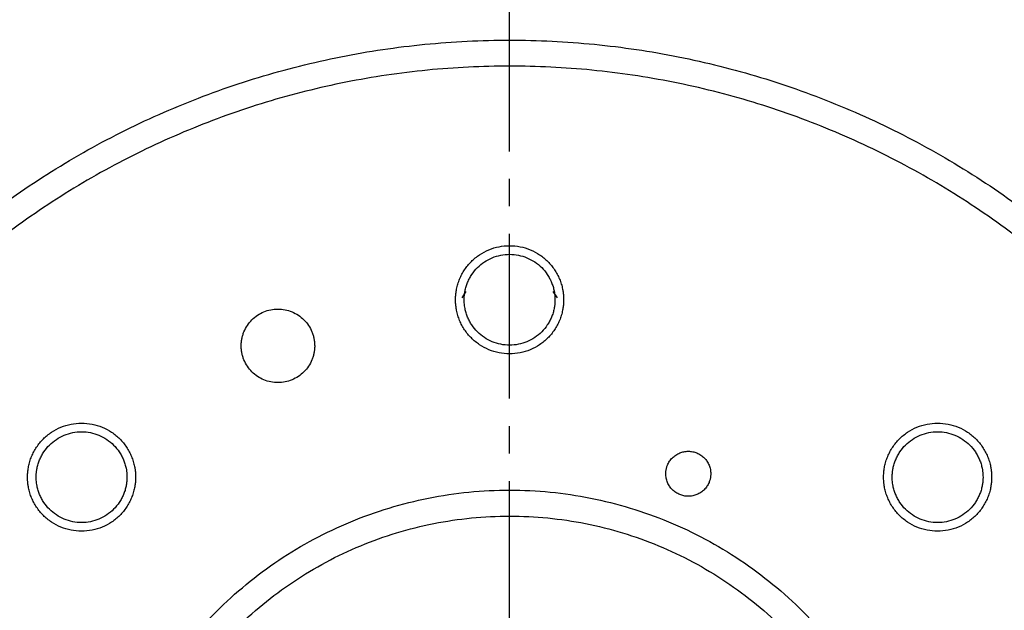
# Model space of a CAD drawing. Header units: millimetres. Extents: x 4624 to 7637, y -669 to 1387.
# Tile 78 of 84: x 6404 to 6518, y 1000 to 1068. Entities that reach past the tile are written whole.
import ezdxf

# ---------------------------------------------------------------- set-up
doc = ezdxf.new("R2010")
doc.units = ezdxf.units.MM
doc.linetypes.add('CENTER2', pattern=[28.575, 19.05, -3.175, 3.175, -3.175])

# ---------------------------------------------------------------- blocks, each defined once
blk = doc.blocks.new('*U86')
at = {"color": 0, "linetype": 'CENTER2', "lineweight": -3, "transparency": 16777216}
blk.add_line((0, 30), (0, 234.8), dxfattribs=at)

msp = doc.modelspace()

# ---------------------------------------------------------------- linework, layer by layer
at = {"color": 7, "linetype": 'Continuous', "lineweight": 25}
for p, q in [((6455.702, 1036.649), (6455.219, 1035.925)), ((6466.302, 1035.925), (6465.819, 1036.649))]:
    msp.add_line(p, q, dxfattribs=at)
for radius in [150, 147.206, 142.213]:
    msp.add_circle((6460.76, 965.685), radius, dxfattribs=at)
msp.add_arc((6460.76, 965.685), 120, 0, 180, dxfattribs=at)
msp.add_arc((6460.76, 965.685), 120, 0, 180, dxfattribs=at)
for points, knots in [([(6360.76, 965.685), (6360.761, 966.013), (6360.763, 966.668), (6360.778, 967.649), (6360.802, 968.631), (6360.836, 969.611), (6360.879, 970.592), (6360.932, 971.572), (6360.995, 972.551), (6361.067, 973.531), (6361.149, 974.509), (6361.362, 976.79), (6361.803, 980.364), (6362.642, 985.202), (6363.718, 989.993), (6365.028, 994.725), (6366.568, 999.388), (6368.924, 1005.495), (6372.426, 1012.901), (6377.48, 1021.332), (6383.335, 1029.227), (6389.936, 1036.51), (6397.219, 1043.111), (6405.114, 1048.966), (6413.545, 1054.019), (6422.43, 1058.222), (6431.685, 1061.533), (6441.22, 1063.922), (6450.943, 1065.364), (6460.76, 1065.846), (6470.578, 1065.364), (6480.301, 1063.922), (6489.835, 1061.533), (6499.09, 1058.222), (6507.976, 1054.019), (6516.407, 1048.966), (6524.302, 1043.111), (6531.585, 1036.51), (6538.186, 1029.227), (6544.041, 1021.332), (6549.094, 1012.901), (6552.597, 1005.495), (6554.953, 999.388), (6556.493, 994.726), (6557.802, 989.994), (6558.878, 985.203), (6559.718, 980.365), (6560.199, 976.466), (6560.458, 973.532), (6560.593, 971.573), (6560.689, 969.612), (6560.749, 967.65), (6560.757, 966.34), (6560.76, 965.685)], [0, 0, 0, 0, 0.0031273, 0.0062536, 0.009379, 0.0125039, 0.0156286, 0.0187535, 0.0218787, 0.0250047, 0.0281316, 0.0312599, 0.0468857, 0.0625168, 0.0781426, 0.0937737, 0.1093995, 0.1250306, 0.156278, 0.1875255, 0.218773, 0.2500204, 0.2812679, 0.3125154, 0.3437628, 0.3750103, 0.4062578, 0.4375053, 0.4687527, 0.5000002, 0.5312477, 0.5624951, 0.5937426, 0.6249901, 0.6562375, 0.687485, 0.7187325, 0.7499799, 0.7812274, 0.8124749, 0.8437223, 0.8749698, 0.8905957, 0.9062267, 0.9218526, 0.9374836, 0.9531095, 0.9687405, 0.974994, 0.9812443, 0.9874938, 0.9937449, 1, 1, 1, 1]), ([(6557.76, 965.685), (6557.759, 966.003), (6557.758, 966.638), (6557.743, 967.59), (6557.72, 968.542), (6557.687, 969.494), (6557.645, 970.445), (6557.594, 971.395), (6557.533, 972.345), (6557.463, 973.295), (6557.383, 974.245), (6557.177, 976.457), (6556.749, 979.924), (6555.935, 984.616), (6554.891, 989.264), (6553.621, 993.854), (6552.127, 998.377), (6549.842, 1004.3), (6546.444, 1011.485), (6541.543, 1019.662), (6535.863, 1027.321), (6529.46, 1034.385), (6522.395, 1040.788), (6514.737, 1046.468), (6506.559, 1051.369), (6497.94, 1055.446), (6488.963, 1058.658), (6479.714, 1060.975), (6470.283, 1062.374), (6460.76, 1062.841), (6451.237, 1062.374), (6441.806, 1060.975), (6432.557, 1058.658), (6423.58, 1055.446), (6414.961, 1051.369), (6406.783, 1046.468), (6399.125, 1040.788), (6392.061, 1034.385), (6385.658, 1027.321), (6379.978, 1019.662), (6375.076, 1011.485), (6371.679, 1004.301), (6369.394, 998.377), (6367.9, 993.855), (6366.629, 989.264), (6365.586, 984.617), (6364.772, 979.924), (6364.305, 976.142), (6364.053, 973.296), (6363.922, 971.396), (6363.829, 969.495), (6363.771, 967.591), (6363.764, 966.321), (6363.76, 965.685)], [0, 0, 0, 0, 0.0031273, 0.0062535, 0.0093789, 0.0125039, 0.0156286, 0.0187534, 0.0218787, 0.0250046, 0.0281316, 0.0312599, 0.0468856, 0.0625168, 0.0781425, 0.0937737, 0.1093994, 0.1250306, 0.156278, 0.1875255, 0.218773, 0.2500204, 0.2812679, 0.3125154, 0.3437628, 0.3750103, 0.4062578, 0.4375052, 0.4687527, 0.5000002, 0.5312477, 0.5624951, 0.5937426, 0.6249901, 0.6562375, 0.687485, 0.7187325, 0.7499799, 0.7812274, 0.8124749, 0.8437223, 0.8749698, 0.8905955, 0.9062267, 0.9218524, 0.9374836, 0.9531093, 0.9687405, 0.9749939, 0.9812442, 0.9874937, 0.9937448, 1, 1, 1, 1]), ([(6454.51, 1035.685), (6454.511, 1035.767), (6454.513, 1035.931), (6454.528, 1036.176), (6454.552, 1036.42), (6454.586, 1036.663), (6454.65, 1037.026), (6454.77, 1037.503), (6454.977, 1038.081), (6455.239, 1038.636), (6455.66, 1039.338), (6456.312, 1040.134), (6457.266, 1040.915), (6458.353, 1041.497), (6459.533, 1041.855), (6460.76, 1041.976), (6461.987, 1041.855), (6463.168, 1041.497), (6464.255, 1040.915), (6465.208, 1040.134), (6465.86, 1039.338), (6466.281, 1038.637), (6466.544, 1038.081), (6466.751, 1037.503), (6466.883, 1036.973), (6466.961, 1036.502), (6467.003, 1036.095), (6467.008, 1035.822), (6467.01, 1035.685)], [0, 0, 0, 0, 0.0125172, 0.0250138, 0.0375089, 0.0500221, 0.0625726, 0.0938227, 0.125111, 0.1563382, 0.1876556, 0.2501255, 0.3125943, 0.3750642, 0.437533, 0.5000029, 0.5624717, 0.6249416, 0.6874104, 0.7498803, 0.8123491, 0.8436045, 0.8748946, 0.9061256, 0.9374402, 0.9582899, 0.9791132, 1, 1, 1, 1]), ([(6455.51, 1035.685), (6455.511, 1035.754), (6455.513, 1035.891), (6455.525, 1036.097), (6455.545, 1036.302), (6455.574, 1036.507), (6455.628, 1036.811), (6455.728, 1037.212), (6455.902, 1037.698), (6456.123, 1038.164), (6456.476, 1038.753), (6457.024, 1039.422), (6457.825, 1040.078), (6458.738, 1040.567), (6459.73, 1040.867), (6460.76, 1040.97), (6461.791, 1040.867), (6462.782, 1040.567), (6463.696, 1040.078), (6464.497, 1039.422), (6465.044, 1038.754), (6465.398, 1038.164), (6465.618, 1037.698), (6465.792, 1037.212), (6465.904, 1036.767), (6465.969, 1036.372), (6466.004, 1036.029), (6466.008, 1035.8), (6466.01, 1035.685)], [0, 0, 0, 0, 0.0125095, 0.0250031, 0.0375, 0.0500197, 0.0625815, 0.0938543, 0.1251107, 0.1563211, 0.1876546, 0.2501251, 0.312593, 0.3750635, 0.4375315, 0.500002, 0.5624699, 0.6249404, 0.6874083, 0.7498788, 0.8123388, 0.8436242, 0.8748931, 0.9061167, 0.9373983, 0.9582769, 0.9791142, 1, 1, 1, 1]), ([(6467.01, 1035.685), (6467.009, 1035.604), (6467.008, 1035.44), (6466.993, 1035.195), (6466.969, 1034.951), (6466.935, 1034.708), (6466.87, 1034.345), (6466.751, 1033.868), (6466.544, 1033.29), (6466.281, 1032.735), (6465.86, 1032.033), (6465.208, 1031.237), (6464.255, 1030.455), (6463.168, 1029.874), (6461.987, 1029.516), (6460.76, 1029.395), (6459.533, 1029.516), (6458.353, 1029.874), (6457.266, 1030.455), (6456.312, 1031.237), (6455.66, 1032.033), (6455.239, 1032.734), (6454.977, 1033.29), (6454.77, 1033.868), (6454.637, 1034.398), (6454.56, 1034.869), (6454.518, 1035.276), (6454.513, 1035.549), (6454.51, 1035.685)], [0, 0, 0, 0, 0.0125172, 0.0250138, 0.0375089, 0.0500221, 0.0625726, 0.0938227, 0.125111, 0.1563382, 0.1876556, 0.2501255, 0.3125943, 0.3750642, 0.437533, 0.5000029, 0.5624717, 0.6249416, 0.6874104, 0.7498803, 0.8123491, 0.8436045, 0.8748946, 0.9061256, 0.9374402, 0.9582899, 0.9791132, 1, 1, 1, 1]), ([(6466.01, 1035.685), (6466.01, 1035.617), (6466.008, 1035.479), (6465.995, 1035.274), (6465.975, 1035.069), (6465.947, 1034.864), (6465.892, 1034.56), (6465.792, 1034.159), (6465.619, 1033.673), (6465.398, 1033.207), (6465.044, 1032.617), (6464.497, 1031.949), (6463.696, 1031.293), (6462.782, 1030.804), (6461.791, 1030.504), (6460.76, 1030.401), (6459.73, 1030.504), (6458.738, 1030.804), (6457.825, 1031.293), (6457.024, 1031.949), (6456.476, 1032.617), (6456.123, 1033.207), (6455.902, 1033.673), (6455.728, 1034.158), (6455.617, 1034.603), (6455.552, 1034.999), (6455.517, 1035.342), (6455.512, 1035.571), (6455.51, 1035.685)], [0, 0, 0, 0, 0.0125095, 0.0250031, 0.0375, 0.0500197, 0.0625815, 0.0938543, 0.1251107, 0.1563211, 0.1876546, 0.2501251, 0.312593, 0.3750635, 0.4375315, 0.500002, 0.5624699, 0.6249404, 0.6874083, 0.7498788, 0.8123388, 0.8436242, 0.8748931, 0.9061167, 0.9373983, 0.9582769, 0.9791142, 1, 1, 1, 1]), ([(6429.722, 1030.357), (6429.723, 1030.427), (6429.725, 1030.567), (6429.741, 1030.775), (6429.766, 1030.982), (6429.802, 1031.186), (6429.847, 1031.389), (6429.903, 1031.589), (6429.969, 1031.788), (6430.119, 1032.177), (6430.415, 1032.734), (6430.948, 1033.381), (6431.595, 1033.915), (6432.335, 1034.308), (6433.137, 1034.554), (6433.972, 1034.634), (6434.807, 1034.554), (6435.609, 1034.308), (6436.349, 1033.915), (6436.996, 1033.381), (6437.53, 1032.735), (6437.858, 1032.116), (6438.047, 1031.592), (6438.148, 1031.188), (6438.211, 1030.775), (6438.219, 1030.497), (6438.222, 1030.357)], [0, 0, 0, 0, 0.0157627, 0.0314154, 0.0469957, 0.0625415, 0.0780913, 0.0936832, 0.1093553, 0.125145, 0.1875616, 0.2501024, 0.312519, 0.3750599, 0.4374764, 0.5000173, 0.5624339, 0.6249747, 0.6873913, 0.7499322, 0.8123485, 0.8748896, 0.906297, 0.9374137, 0.968546, 1, 1, 1, 1]), ([(6438.222, 1030.357), (6438.221, 1030.287), (6438.22, 1030.147), (6438.204, 1029.939), (6438.179, 1029.732), (6438.143, 1029.528), (6438.098, 1029.325), (6438.042, 1029.125), (6437.976, 1028.926), (6437.826, 1028.537), (6437.53, 1027.98), (6436.997, 1027.333), (6436.35, 1026.799), (6435.61, 1026.406), (6434.808, 1026.16), (6433.973, 1026.08), (6433.138, 1026.16), (6432.336, 1026.406), (6431.595, 1026.799), (6430.949, 1027.333), (6430.415, 1027.979), (6430.087, 1028.598), (6429.898, 1029.122), (6429.797, 1029.526), (6429.734, 1029.939), (6429.726, 1030.217), (6429.722, 1030.357)], [0, 0, 0, 0, 0.0157627, 0.0314154, 0.0469957, 0.0625415, 0.0780913, 0.0936832, 0.1093553, 0.125145, 0.1875616, 0.2501024, 0.312519, 0.3750599, 0.4374764, 0.5000173, 0.5624339, 0.6249747, 0.6873913, 0.7499322, 0.8123485, 0.8748896, 0.906297, 0.9374137, 0.968546, 1, 1, 1, 1]), ([(6405.013, 1015.183), (6405.014, 1015.265), (6405.016, 1015.428), (6405.031, 1015.673), (6405.054, 1015.917), (6405.088, 1016.161), (6405.153, 1016.523), (6405.272, 1017), (6405.479, 1017.578), (6405.742, 1018.134), (6406.163, 1018.836), (6406.815, 1019.631), (6407.768, 1020.413), (6408.856, 1020.995), (6410.036, 1021.352), (6411.263, 1021.473), (6412.49, 1021.352), (6413.67, 1020.995), (6414.757, 1020.413), (6415.711, 1019.631), (6416.363, 1018.836), (6416.784, 1018.134), (6417.046, 1017.579), (6417.253, 1017), (6417.386, 1016.471), (6417.464, 1016), (6417.505, 1015.592), (6417.51, 1015.32), (6417.513, 1015.183)], [0, 0, 0, 0, 0.0125172, 0.0250138, 0.0375089, 0.0500221, 0.0625726, 0.0938227, 0.125111, 0.1563382, 0.1876556, 0.2501255, 0.3125943, 0.3750642, 0.437533, 0.5000029, 0.5624717, 0.6249416, 0.6874104, 0.7498803, 0.8123491, 0.8436045, 0.8748946, 0.9061256, 0.9374402, 0.9582899, 0.9791132, 1, 1, 1, 1]), ([(6504.008, 1015.183), (6504.009, 1015.265), (6504.011, 1015.428), (6504.026, 1015.673), (6504.049, 1015.917), (6504.083, 1016.161), (6504.148, 1016.523), (6504.267, 1017), (6504.474, 1017.578), (6504.737, 1018.134), (6505.158, 1018.836), (6505.81, 1019.631), (6506.763, 1020.413), (6507.851, 1020.995), (6509.031, 1021.352), (6510.258, 1021.473), (6511.485, 1021.352), (6512.665, 1020.995), (6513.752, 1020.413), (6514.706, 1019.631), (6515.358, 1018.836), (6515.779, 1018.134), (6516.041, 1017.579), (6516.248, 1017), (6516.381, 1016.471), (6516.459, 1016), (6516.5, 1015.592), (6516.505, 1015.32), (6516.508, 1015.183)], [0, 0, 0, 0, 0.0125172, 0.0250138, 0.0375089, 0.0500221, 0.0625726, 0.0938227, 0.125111, 0.1563382, 0.1876556, 0.2501255, 0.3125943, 0.3750642, 0.437533, 0.5000029, 0.5624717, 0.6249416, 0.6874104, 0.7498803, 0.8123491, 0.8436045, 0.8748946, 0.9061256, 0.9374402, 0.9582899, 0.9791132, 1, 1, 1, 1]), ([(6406.013, 1015.183), (6406.014, 1015.252), (6406.015, 1015.389), (6406.028, 1015.595), (6406.048, 1015.8), (6406.076, 1016.004), (6406.131, 1016.309), (6406.231, 1016.71), (6406.405, 1017.195), (6406.625, 1017.661), (6406.979, 1018.251), (6407.526, 1018.919), (6408.328, 1019.576), (6409.241, 1020.065), (6410.232, 1020.365), (6411.263, 1020.467), (6412.294, 1020.365), (6413.285, 1020.065), (6414.198, 1019.576), (6414.999, 1018.919), (6415.547, 1018.251), (6415.9, 1017.662), (6416.121, 1017.195), (6416.295, 1016.71), (6416.406, 1016.265), (6416.471, 1015.869), (6416.506, 1015.527), (6416.511, 1015.298), (6416.513, 1015.183)], [0, 0, 0, 0, 0.0125095, 0.0250031, 0.0375, 0.0500197, 0.0625815, 0.0938543, 0.1251107, 0.1563211, 0.1876546, 0.2501251, 0.312593, 0.3750635, 0.4375315, 0.500002, 0.5624699, 0.6249404, 0.6874083, 0.7498788, 0.8123388, 0.8436242, 0.8748931, 0.9061167, 0.9373983, 0.9582769, 0.9791142, 1, 1, 1, 1]), ([(6505.008, 1015.183), (6505.009, 1015.252), (6505.01, 1015.389), (6505.023, 1015.595), (6505.043, 1015.8), (6505.071, 1016.004), (6505.126, 1016.309), (6505.226, 1016.71), (6505.4, 1017.195), (6505.62, 1017.661), (6505.974, 1018.251), (6506.521, 1018.919), (6507.322, 1019.576), (6508.236, 1020.065), (6509.227, 1020.365), (6510.258, 1020.467), (6511.288, 1020.365), (6512.28, 1020.065), (6513.193, 1019.576), (6513.994, 1018.919), (6514.542, 1018.251), (6514.895, 1017.662), (6515.116, 1017.195), (6515.29, 1016.71), (6515.401, 1016.265), (6515.466, 1015.869), (6515.501, 1015.527), (6515.506, 1015.298), (6515.508, 1015.183)], [0, 0, 0, 0, 0.0125095, 0.0250031, 0.0375, 0.0500197, 0.0625815, 0.0938543, 0.1251107, 0.1563211, 0.1876546, 0.2501251, 0.312593, 0.3750635, 0.4375315, 0.500002, 0.5624699, 0.6249404, 0.6874083, 0.7498788, 0.8123388, 0.8436242, 0.8748931, 0.9061167, 0.9373983, 0.9582769, 0.9791142, 1, 1, 1, 1]), ([(6478.825, 1015.575), (6478.826, 1015.632), (6478.828, 1015.746), (6478.845, 1015.915), (6478.873, 1016.082), (6478.911, 1016.247), (6478.961, 1016.41), (6479.061, 1016.676), (6479.249, 1017.029), (6479.575, 1017.425), (6479.971, 1017.751), (6480.423, 1017.992), (6480.914, 1018.142), (6481.425, 1018.191), (6481.936, 1018.142), (6482.426, 1017.992), (6482.879, 1017.752), (6483.275, 1017.425), (6483.602, 1017.03), (6483.802, 1016.651), (6483.918, 1016.331), (6483.98, 1016.083), (6484.018, 1015.831), (6484.023, 1015.661), (6484.025, 1015.575)], [0, 0, 0, 0, 0.0209785, 0.041788, 0.0625179, 0.0832591, 0.1041019, 0.1251355, 0.1875149, 0.2500942, 0.3124736, 0.3750528, 0.4374323, 0.5000115, 0.5623909, 0.6249701, 0.6873496, 0.7499288, 0.8123083, 0.8748875, 0.9062817, 0.9373941, 0.9685314, 1, 1, 1, 1]), ([(6417.513, 1015.183), (6417.512, 1015.101), (6417.51, 1014.938), (6417.495, 1014.693), (6417.471, 1014.449), (6417.437, 1014.205), (6417.373, 1013.843), (6417.253, 1013.366), (6417.046, 1012.788), (6416.784, 1012.232), (6416.363, 1011.53), (6415.711, 1010.735), (6414.757, 1009.953), (6413.67, 1009.371), (6412.49, 1009.014), (6411.263, 1008.893), (6410.036, 1009.014), (6408.856, 1009.371), (6407.768, 1009.953), (6406.815, 1010.735), (6406.163, 1011.53), (6405.742, 1012.232), (6405.479, 1012.787), (6405.272, 1013.365), (6405.14, 1013.895), (6405.062, 1014.366), (6405.02, 1014.774), (6405.015, 1015.046), (6405.013, 1015.183)], [0, 0, 0, 0, 0.0125172, 0.0250138, 0.0375089, 0.0500221, 0.0625726, 0.0938227, 0.125111, 0.1563382, 0.1876556, 0.2501255, 0.3125943, 0.3750642, 0.437533, 0.5000029, 0.5624717, 0.6249416, 0.6874104, 0.7498803, 0.8123491, 0.8436045, 0.8748946, 0.9061256, 0.9374402, 0.9582899, 0.9791132, 1, 1, 1, 1]), ([(6416.513, 1015.183), (6416.512, 1015.114), (6416.51, 1014.977), (6416.498, 1014.771), (6416.478, 1014.566), (6416.449, 1014.362), (6416.395, 1014.057), (6416.295, 1013.656), (6416.121, 1013.171), (6415.901, 1012.704), (6415.547, 1012.115), (6414.999, 1011.446), (6414.198, 1010.79), (6413.285, 1010.301), (6412.294, 1010.001), (6411.263, 1009.899), (6410.232, 1010.001), (6409.241, 1010.301), (6408.328, 1010.79), (6407.527, 1011.446), (6406.979, 1012.115), (6406.625, 1012.704), (6406.405, 1013.17), (6406.231, 1013.656), (6406.119, 1014.101), (6406.054, 1014.497), (6406.019, 1014.839), (6406.015, 1015.068), (6406.013, 1015.183)], [0, 0, 0, 0, 0.0125095, 0.0250031, 0.0375, 0.0500197, 0.0625815, 0.0938543, 0.1251107, 0.1563211, 0.1876546, 0.2501251, 0.312593, 0.3750635, 0.4375315, 0.500002, 0.5624699, 0.6249404, 0.6874083, 0.7498788, 0.8123388, 0.8436242, 0.8748931, 0.9061167, 0.9373983, 0.9582769, 0.9791142, 1, 1, 1, 1]), ([(6484.025, 1015.575), (6484.024, 1015.518), (6484.022, 1015.404), (6484.005, 1015.235), (6483.978, 1015.068), (6483.939, 1014.903), (6483.889, 1014.739), (6483.789, 1014.474), (6483.602, 1014.121), (6483.276, 1013.725), (6482.88, 1013.399), (6482.427, 1013.158), (6481.936, 1013.008), (6481.426, 1012.959), (6480.915, 1013.007), (6480.424, 1013.158), (6479.971, 1013.398), (6479.576, 1013.725), (6479.249, 1014.12), (6479.048, 1014.499), (6478.933, 1014.819), (6478.871, 1015.066), (6478.832, 1015.319), (6478.828, 1015.489), (6478.825, 1015.575)], [0, 0, 0, 0, 0.0209785, 0.041788, 0.0625179, 0.0832591, 0.1041019, 0.1251355, 0.1875149, 0.2500942, 0.3124736, 0.3750528, 0.4374323, 0.5000115, 0.5623909, 0.6249701, 0.6873496, 0.7499288, 0.8123083, 0.8748875, 0.9062817, 0.9373941, 0.9685314, 1, 1, 1, 1]), ([(6516.508, 1015.183), (6516.507, 1015.101), (6516.505, 1014.938), (6516.49, 1014.693), (6516.466, 1014.449), (6516.432, 1014.205), (6516.368, 1013.843), (6516.248, 1013.366), (6516.041, 1012.788), (6515.779, 1012.232), (6515.358, 1011.53), (6514.706, 1010.735), (6513.752, 1009.953), (6512.665, 1009.371), (6511.485, 1009.014), (6510.258, 1008.893), (6509.031, 1009.014), (6507.851, 1009.371), (6506.763, 1009.953), (6505.81, 1010.735), (6505.158, 1011.53), (6504.737, 1012.232), (6504.474, 1012.787), (6504.267, 1013.365), (6504.135, 1013.895), (6504.057, 1014.366), (6504.015, 1014.774), (6504.01, 1015.046), (6504.008, 1015.183)], [0, 0, 0, 0, 0.0125172, 0.0250138, 0.0375089, 0.0500221, 0.0625726, 0.0938227, 0.125111, 0.1563382, 0.1876556, 0.2501255, 0.3125943, 0.3750642, 0.437533, 0.5000029, 0.5624717, 0.6249416, 0.6874104, 0.7498803, 0.8123491, 0.8436045, 0.8748946, 0.9061256, 0.9374402, 0.9582899, 0.9791132, 1, 1, 1, 1]), ([(6515.508, 1015.183), (6515.507, 1015.114), (6515.505, 1014.977), (6515.493, 1014.771), (6515.473, 1014.566), (6515.444, 1014.362), (6515.39, 1014.057), (6515.29, 1013.656), (6515.116, 1013.171), (6514.895, 1012.704), (6514.542, 1012.115), (6513.994, 1011.446), (6513.193, 1010.79), (6512.28, 1010.301), (6511.289, 1010.001), (6510.258, 1009.899), (6509.227, 1010.001), (6508.236, 1010.301), (6507.322, 1010.79), (6506.521, 1011.446), (6505.974, 1012.115), (6505.62, 1012.704), (6505.4, 1013.17), (6505.226, 1013.656), (6505.114, 1014.101), (6505.049, 1014.497), (6505.014, 1014.839), (6505.01, 1015.068), (6505.008, 1015.183)], [0, 0, 0, 0, 0.0125095, 0.0250031, 0.0375, 0.0500197, 0.0625815, 0.0938543, 0.1251107, 0.1563211, 0.1876546, 0.2501251, 0.312593, 0.3750635, 0.4375315, 0.500002, 0.5624699, 0.6249404, 0.6874083, 0.7498788, 0.8123388, 0.8436242, 0.8748931, 0.9061167, 0.9373983, 0.9582769, 0.9791142, 1, 1, 1, 1]), ([(6412.76, 965.685), (6412.761, 965.928), (6412.763, 966.412), (6412.78, 967.138), (6412.808, 967.862), (6412.846, 968.586), (6412.895, 969.308), (6412.955, 970.03), (6413.026, 970.75), (6413.108, 971.47), (6413.201, 972.188), (6413.304, 972.905), (6413.419, 973.621), (6413.544, 974.336), (6413.93, 976.354), (6414.752, 979.642), (6416.343, 984.083), (6418.359, 988.349), (6420.786, 992.395), (6423.595, 996.186), (6426.765, 999.68), (6430.26, 1002.85), (6434.05, 1005.659), (6438.096, 1008.087), (6442.362, 1010.102), (6446.804, 1011.693), (6451.38, 1012.838), (6456.048, 1013.532), (6460.76, 1013.762), (6465.473, 1013.532), (6470.139, 1012.838), (6474.716, 1011.694), (6479.158, 1010.103), (6483.424, 1008.087), (6487.47, 1005.66), (6491.261, 1002.851), (6494.755, 999.681), (6497.925, 996.186), (6500.734, 992.396), (6503.161, 988.35), (6505.177, 984.084), (6506.768, 979.642), (6507.641, 976.153), (6508.089, 973.725), (6508.296, 972.395), (6508.465, 971.06), (6508.597, 969.722), (6508.691, 968.38), (6508.749, 967.034), (6508.757, 966.135), (6508.76, 965.685)], [0, 0, 0, 0, 0.0048207, 0.0096354, 0.0144454, 0.0192516, 0.0240552, 0.0288573, 0.0336589, 0.0384612, 0.0432653, 0.0480723, 0.0528833, 0.0576993, 0.0625215, 0.0937646, 0.1250185, 0.1562616, 0.1875156, 0.2187586, 0.2500126, 0.2812557, 0.3125096, 0.3437527, 0.3750066, 0.4062498, 0.4375037, 0.4687468, 0.5000007, 0.5312438, 0.5624977, 0.5937408, 0.6249947, 0.6562379, 0.6874918, 0.7187349, 0.7499888, 0.7812319, 0.8124858, 0.8437289, 0.8749828, 0.9062259, 0.9374799, 0.9464276, 0.9553582, 0.9642786, 0.973196, 0.9821173, 0.9910496, 1, 1, 1, 1]), ([(6415.76, 965.685), (6415.761, 965.913), (6415.763, 966.366), (6415.779, 967.047), (6415.805, 967.726), (6415.84, 968.404), (6415.886, 969.082), (6415.943, 969.758), (6416.009, 970.434), (6416.086, 971.108), (6416.173, 971.781), (6416.27, 972.454), (6416.378, 973.125), (6416.495, 973.796), (6416.857, 975.687), (6417.628, 978.77), (6419.119, 982.933), (6421.009, 986.933), (6423.284, 990.726), (6425.918, 994.28), (6428.889, 997.556), (6432.166, 1000.527), (6435.719, 1003.161), (6439.513, 1005.437), (6443.512, 1007.326), (6447.676, 1008.818), (6451.967, 1009.891), (6456.342, 1010.542), (6460.76, 1010.757), (6465.178, 1010.542), (6469.553, 1009.891), (6473.844, 1008.818), (6478.008, 1007.327), (6482.008, 1005.437), (6485.8, 1003.162), (6489.354, 1000.528), (6492.63, 997.556), (6495.602, 994.28), (6498.236, 990.726), (6500.511, 986.933), (6502.401, 982.934), (6503.893, 978.77), (6504.711, 975.499), (6505.131, 973.223), (6505.325, 971.975), (6505.484, 970.724), (6505.607, 969.469), (6505.695, 968.211), (6505.75, 966.95), (6505.757, 966.107), (6505.76, 965.685)], [0, 0, 0, 0, 0.0048206, 0.0096354, 0.0144453, 0.0192515, 0.0240551, 0.0288571, 0.0336588, 0.0384611, 0.0432652, 0.0480722, 0.0528832, 0.0576993, 0.0625215, 0.0937643, 0.1250185, 0.1562612, 0.1875156, 0.2187584, 0.2500126, 0.2812554, 0.3125096, 0.3437523, 0.3750066, 0.4062493, 0.4375037, 0.4687464, 0.5000007, 0.5312435, 0.5624977, 0.5937405, 0.6249947, 0.6562376, 0.6874918, 0.7187345, 0.7499888, 0.7812315, 0.8124858, 0.8437285, 0.8749828, 0.9062255, 0.9374799, 0.9464275, 0.955358, 0.9642784, 0.9731958, 0.9821171, 0.9910495, 1, 1, 1, 1])]:
    msp.add_open_spline(points, degree=3, knots=knots, dxfattribs=at)

# ---------------------------------------------------------------- block references
at = {"linetype": 'CENTER2', "lineweight": -3}
msp.add_blockref('*U86', (6460.76, 965.685), dxfattribs=at)

doc.saveas('drawing.dxf')
